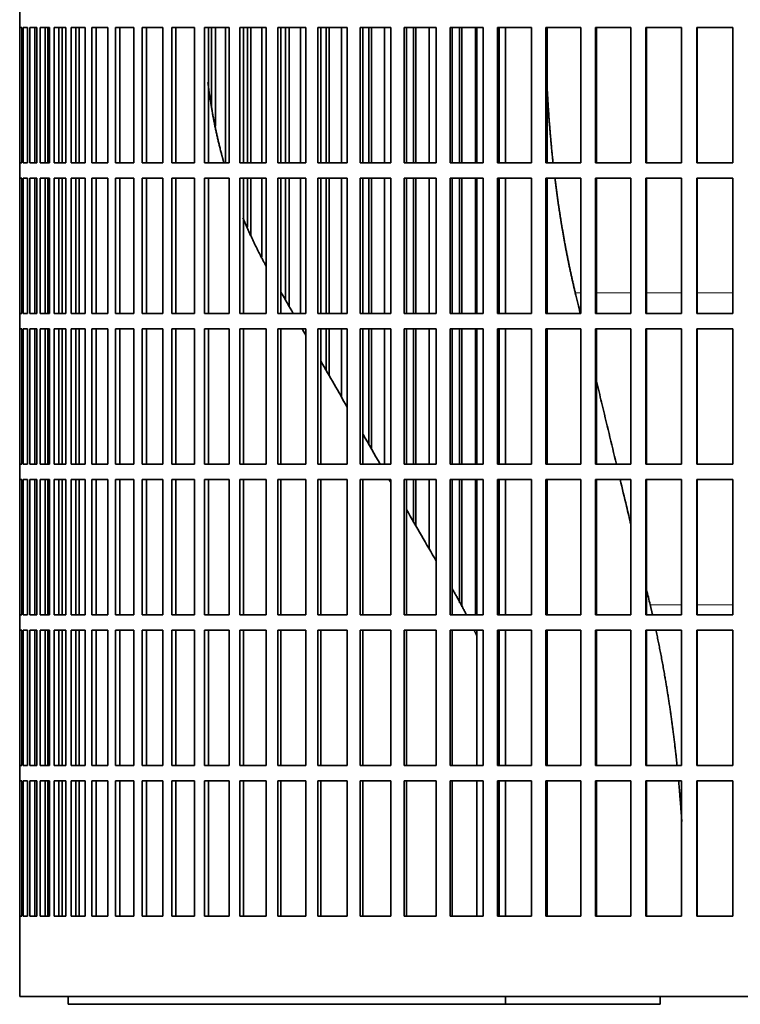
# Model space of a CAD drawing. Header units: millimetres. Extents: x 418 to 1302, y -1347 to 1467.
# Tile 16 of 25: x 925 to 1066, y -68 to 124. Entities that reach past the tile are written whole.
import ezdxf

# ---------------------------------------------------------------- set-up
doc = ezdxf.new("R2010")
doc.units = ezdxf.units.MM
doc.layers.add('VSI344-454_FILTR', color=7, linetype='Continuous')
doc.layers.add('VSI344-454_SUPPO', color=7, linetype='Continuous')

# ---------------------------------------------------------------- blocks, each defined once
blk = doc.blocks.new('SE3')
at = {"layer": 'VSI344-454_FILTR', "color": 7, "linetype": 'Continuous', "lineweight": 35}
for p, q in [((925.14, 125.84), (925.14, 122.84)), ((925.14, 122.84), (925.14, 122.84)), ((925.14, 96.34), (925.14, 122.84)), ((925.19, 96.34), (925.19, 122.84)), ((925.19, 122.84), (925.56, 122.84)), ((925.56, 96.34), (925.56, 122.84)), ((925.82, 96.34), (925.82, 122.84)), ((925.82, 122.84), (926.68, 122.84)), ((926.68, 96.34), (926.68, 122.84)), ((927.14, 96.34), (927.14, 122.84)), ((927.14, 122.84), (928.49, 122.84)), ((928.12, 96.34), (928.12, 122.84)), ((928.48, 96.34), (928.48, 122.84)), ((928.49, 96.34), (928.49, 122.84)), ((929.16, 96.34), (929.16, 122.84)), ((929.16, 122.84), (930.98, 122.84)), ((930.12, 96.34), (930.12, 122.84)), ((930.62, 96.34), (930.62, 122.84)), ((930.98, 96.34), (930.98, 122.84)), ((931.85, 96.34), (931.85, 122.84)), ((931.85, 122.84), (934.14, 122.84)), ((932.79, 96.34), (932.79, 122.84)), ((933.43, 96.34), (933.43, 122.84)), ((934.14, 96.34), (934.14, 122.84)), ((935.21, 96.34), (935.21, 122.84)), ((935.21, 122.84), (937.96, 122.84)), ((936.13, 96.34), (936.13, 122.84)), ((937.96, 96.34), (937.96, 122.84)), ((939.22, 96.34), (939.22, 122.84)), ((939.22, 122.84), (942.41, 122.84)), ((940.11, 96.34), (940.11, 122.84)), ((942.41, 96.34), (942.41, 122.84)), ((943.86, 96.34), (943.86, 122.84)), ((943.86, 122.84), (947.48, 122.84)), ((944.71, 96.34), (944.71, 122.84)), ((947.48, 96.34), (947.48, 122.84)), ((949.1, 96.34), (949.1, 122.84)), ((949.1, 122.84), (953.14, 122.84)), ((949.92, 96.34), (949.92, 122.84)), ((953.14, 96.34), (953.14, 122.84)), ((954.93, 96.34), (954.93, 122.84)), ((954.93, 122.84), (959.36, 122.84)), ((955.71, 96.34), (955.71, 122.84)), ((959.36, 96.34), (959.36, 122.84)), ((961.32, 96.34), (961.32, 122.84)), ((961.32, 122.84), (966.12, 122.84)), ((962.05, 96.34), (962.05, 122.84)), ((962.67, 107.27), (962.67, 122.84)), ((963.43, 103.5), (963.43, 122.84)), ((965.42, 96.34), (965.42, 122.84)), ((966.12, 96.34), (966.12, 122.84)), ((968.23, 122.84), (973.37, 122.84)), ((968.23, 96.34), (968.23, 122.84)), ((968.91, 96.34), (968.91, 122.84)), ((969.68, 96.34), (969.68, 122.84)), ((970.39, 96.34), (970.39, 122.84)), ((972.52, 96.34), (972.52, 122.84)), ((973.37, 96.34), (973.37, 122.84)), ((975.62, 122.84), (981.09, 122.84)), ((975.62, 96.34), (975.62, 122.84)), ((976.25, 96.34), (976.25, 122.84)), ((977.17, 96.34), (977.17, 122.84)), ((977.83, 96.34), (977.83, 122.84)), ((980.09, 96.34), (980.09, 122.84)), ((981.09, 96.34), (981.09, 122.84)), ((983.47, 122.84), (989.23, 122.84)), ((983.47, 96.34), (983.47, 122.84)), ((984.04, 96.34), (984.04, 122.84)), ((985.11, 96.34), (985.11, 122.84)), ((985.71, 96.34), (985.71, 122.84)), ((988.1, 96.34), (988.1, 122.84)), ((989.23, 96.34), (989.23, 122.84)), ((991.73, 122.84), (997.76, 122.84)), ((991.73, 96.34), (991.73, 122.84)), ((992.25, 96.34), (992.25, 122.84)), ((993.45, 96.34), (993.45, 122.84)), ((994, 96.34), (994, 122.84)), ((996.49, 96.34), (996.49, 122.84)), ((997.76, 96.34), (997.76, 122.84)), ((1000.37, 122.84), (1006.64, 122.84)), ((1000.37, 96.34), (1000.37, 122.84)), ((1000.83, 96.34), (1000.83, 122.84)), ((1002.16, 96.34), (1002.16, 122.84)), ((1002.65, 96.34), (1002.65, 122.84)), ((1005.24, 96.34), (1005.24, 122.84)), ((1006.64, 96.34), (1006.64, 122.84)), ((1009.34, 122.84), (1015.82, 122.84)), ((1009.34, 96.34), (1009.34, 122.84)), ((1009.74, 96.34), (1009.74, 122.84)), ((1011.2, 96.34), (1011.2, 122.84)), ((1011.62, 96.34), (1011.62, 122.84)), ((1014.3, 96.34), (1014.3, 122.84)), ((1015.82, 96.34), (1015.82, 122.84)), ((1018.6, 122.84), (1025.26, 122.84)), ((1018.6, 96.34), (1018.6, 122.84)), ((1018.93, 96.34), (1018.93, 122.84)), ((1025.26, 96.34), (1025.26, 122.84)), ((1028.11, 122.84), (1034.9, 122.84)), ((1028.11, 96.34), (1028.11, 122.84)), ((1028.37, 96.34), (1028.37, 122.84)), ((1034.9, 96.34), (1034.9, 122.84)), ((1037.81, 122.84), (1044.72, 122.84)), ((1037.81, 96.34), (1037.81, 122.84)), ((1038, 96.34), (1038, 122.84)), ((1044.72, 96.34), (1044.72, 122.84)), ((1047.66, 122.84), (1054.64, 122.84)), ((1047.66, 96.34), (1047.66, 122.84)), ((1047.78, 96.34), (1047.78, 122.84)), ((1054.64, 96.34), (1054.64, 122.84)), ((1057.61, 122.84), (1064.64, 122.84)), ((1057.61, 96.34), (1057.61, 122.84)), ((1057.67, 96.34), (1057.67, 122.84)), ((1064.64, 96.34), (1064.64, 122.84)), ((925.14, 96.34), (925.14, 96.34)), ((925.14, 96.34), (925.14, 93.34)), ((925.19, 96.34), (925.56, 96.34)), ((925.82, 96.34), (926.68, 96.34)), ((927.14, 96.34), (928.49, 96.34)), ((929.16, 96.34), (930.98, 96.34)), ((931.85, 96.34), (934.14, 96.34)), ((935.21, 96.34), (937.96, 96.34)), ((939.22, 96.34), (942.41, 96.34)), ((943.86, 96.34), (947.48, 96.34)), ((949.1, 96.34), (953.14, 96.34)), ((954.93, 96.34), (959.36, 96.34)), ((961.32, 96.34), (966.12, 96.34)), ((968.23, 96.34), (973.37, 96.34)), ((975.62, 96.34), (981.09, 96.34)), ((983.47, 96.34), (989.23, 96.34)), ((991.73, 96.34), (997.76, 96.34)), ((1000.37, 96.34), (1006.64, 96.34)), ((1009.34, 96.34), (1015.82, 96.34)), ((1018.6, 96.34), (1025.26, 96.34)), ((1028.11, 96.34), (1034.9, 96.34)), ((1037.81, 96.34), (1044.72, 96.34)), ((1047.66, 96.34), (1054.64, 96.34)), ((1057.61, 96.34), (1064.64, 96.34)), ((925.14, 93.34), (925.14, 93.34)), ((925.14, 66.84), (925.14, 93.34)), ((925.19, 66.84), (925.19, 93.34)), ((925.19, 93.34), (925.56, 93.34)), ((925.56, 66.84), (925.56, 93.34)), ((925.82, 66.84), (925.82, 93.34)), ((925.82, 93.34), (926.68, 93.34)), ((926.68, 66.84), (926.68, 93.34)), ((927.14, 66.84), (927.14, 93.34)), ((927.14, 93.34), (928.49, 93.34)), ((928.12, 66.84), (928.12, 93.34)), ((928.48, 66.84), (928.48, 93.34)), ((928.49, 66.84), (928.49, 93.34)), ((929.16, 66.84), (929.16, 93.34)), ((929.16, 93.34), (930.98, 93.34)), ((930.12, 66.84), (930.12, 93.34)), ((930.62, 66.84), (930.62, 93.34)), ((930.98, 66.84), (930.98, 93.34)), ((931.85, 66.84), (931.85, 93.34)), ((931.85, 93.34), (934.14, 93.34)), ((932.79, 66.84), (932.79, 93.34)), ((933.43, 66.84), (933.43, 93.34)), ((934.14, 66.84), (934.14, 93.34)), ((935.21, 66.84), (935.21, 93.34)), ((935.21, 93.34), (937.96, 93.34)), ((936.13, 66.84), (936.13, 93.34)), ((937.96, 66.84), (937.96, 93.34)), ((939.22, 66.84), (939.22, 93.34)), ((939.22, 93.34), (942.41, 93.34)), ((940.11, 66.84), (940.11, 93.34)), ((942.41, 66.84), (942.41, 93.34)), ((943.86, 66.84), (943.86, 93.34)), ((943.86, 93.34), (947.48, 93.34)), ((944.71, 66.84), (944.71, 93.34)), ((947.48, 66.84), (947.48, 93.34)), ((949.1, 66.84), (949.1, 93.34)), ((949.1, 93.34), (953.14, 93.34)), ((949.92, 66.84), (949.92, 93.34)), ((953.14, 66.84), (953.14, 93.34)), ((954.93, 66.84), (954.93, 93.34)), ((954.93, 93.34), (959.36, 93.34)), ((955.71, 66.84), (955.71, 93.34)), ((959.36, 66.84), (959.36, 93.34)), ((961.32, 66.84), (961.32, 93.34)), ((961.32, 93.34), (966.12, 93.34)), ((962.05, 66.84), (962.05, 93.34)), ((966.12, 66.84), (966.12, 93.34)), ((968.23, 93.34), (973.37, 93.34)), ((968.23, 66.84), (968.23, 93.34)), ((968.91, 66.84), (968.91, 93.34)), ((969.68, 83.71), (969.68, 93.34)), ((970.39, 81.99), (970.39, 93.34)), ((972.52, 77.83), (972.52, 93.34)), ((973.37, 66.84), (973.37, 93.34)), ((975.62, 93.34), (981.09, 93.34)), ((975.62, 66.84), (975.62, 93.34)), ((976.25, 66.84), (976.25, 93.34)), ((977.17, 69.39), (977.17, 93.34)), ((977.83, 68.26), (977.83, 93.34)), ((980.09, 66.84), (980.09, 93.34)), ((981.09, 66.84), (981.09, 93.34)), ((983.47, 93.34), (989.23, 93.34)), ((983.47, 66.84), (983.47, 93.34)), ((984.04, 66.84), (984.04, 93.34)), ((985.11, 66.84), (985.11, 93.34)), ((985.71, 66.84), (985.71, 93.34)), ((988.1, 66.84), (988.1, 93.34)), ((989.23, 66.84), (989.23, 93.34)), ((991.73, 93.34), (997.76, 93.34)), ((991.73, 66.84), (991.73, 93.34)), ((992.25, 66.84), (992.25, 93.34)), ((993.45, 66.84), (993.45, 93.34)), ((994, 66.84), (994, 93.34)), ((996.49, 66.84), (996.49, 93.34)), ((997.76, 66.84), (997.76, 93.34)), ((1000.37, 93.34), (1006.64, 93.34)), ((1000.37, 66.84), (1000.37, 93.34)), ((1000.83, 66.84), (1000.83, 93.34)), ((1002.16, 66.84), (1002.16, 93.34)), ((1002.65, 66.84), (1002.65, 93.34)), ((1005.24, 66.84), (1005.24, 93.34)), ((1006.64, 66.84), (1006.64, 93.34)), ((1009.34, 93.34), (1015.82, 93.34)), ((1009.34, 66.84), (1009.34, 93.34)), ((1009.74, 66.84), (1009.74, 93.34)), ((1011.2, 66.84), (1011.2, 93.34)), ((1011.62, 66.84), (1011.62, 93.34)), ((1014.3, 66.84), (1014.3, 93.34)), ((1015.82, 66.84), (1015.82, 93.34)), ((1018.6, 93.34), (1025.26, 93.34)), ((1018.6, 66.84), (1018.6, 93.34)), ((1018.93, 66.84), (1018.93, 93.34)), ((1025.26, 66.84), (1025.26, 93.34)), ((1028.11, 93.34), (1034.9, 93.34)), ((1028.11, 66.84), (1028.11, 93.34)), ((1028.37, 66.84), (1028.37, 93.34)), ((1034.9, 66.84), (1034.9, 93.34)), ((1037.81, 93.34), (1044.72, 93.34)), ((1037.81, 66.84), (1037.81, 93.34)), ((1038, 66.84), (1038, 93.34)), ((1044.72, 66.84), (1044.72, 93.34)), ((1047.66, 93.34), (1054.64, 93.34)), ((1047.66, 66.84), (1047.66, 93.34)), ((1047.78, 66.84), (1047.78, 93.34)), ((1054.64, 66.84), (1054.64, 93.34)), ((1057.61, 93.34), (1064.64, 93.34)), ((1057.61, 66.84), (1057.61, 93.34)), ((1057.67, 66.84), (1057.67, 93.34)), ((1064.64, 66.84), (1064.64, 93.34)), ((925.14, 66.84), (925.14, 66.84)), ((925.14, 66.84), (925.14, 63.84)), ((925.19, 66.84), (925.56, 66.84)), ((925.82, 66.84), (926.68, 66.84)), ((927.14, 66.84), (928.49, 66.84)), ((929.16, 66.84), (930.98, 66.84)), ((931.85, 66.84), (934.14, 66.84)), ((935.21, 66.84), (937.96, 66.84)), ((939.22, 66.84), (942.41, 66.84)), ((943.86, 66.84), (947.48, 66.84)), ((949.1, 66.84), (953.14, 66.84)), ((954.93, 66.84), (959.36, 66.84)), ((961.32, 66.84), (966.12, 66.84)), ((968.23, 66.84), (973.37, 66.84)), ((975.62, 66.84), (981.09, 66.84)), ((983.47, 66.84), (989.23, 66.84)), ((991.73, 66.84), (997.76, 66.84)), ((1000.37, 66.84), (1006.64, 66.84)), ((1009.34, 66.84), (1015.82, 66.84)), ((1018.6, 66.84), (1025.26, 66.84)), ((1028.11, 66.84), (1034.9, 66.84)), ((1037.81, 66.84), (1044.72, 66.84)), ((1047.66, 66.84), (1054.64, 66.84)), ((1057.61, 66.84), (1064.64, 66.84)), ((925.14, 63.84), (925.14, 63.84)), ((925.14, 37.34), (925.14, 63.84)), ((925.19, 37.34), (925.19, 63.84)), ((925.19, 63.84), (925.56, 63.84)), ((925.56, 37.34), (925.56, 63.84)), ((925.82, 37.34), (925.82, 63.84)), ((925.82, 63.84), (926.68, 63.84)), ((926.68, 37.34), (926.68, 63.84)), ((927.14, 37.34), (927.14, 63.84)), ((927.14, 63.84), (928.49, 63.84)), ((928.12, 37.34), (928.12, 63.84)), ((928.48, 37.34), (928.48, 63.84)), ((928.49, 37.34), (928.49, 63.84)), ((929.16, 37.34), (929.16, 63.84)), ((929.16, 63.84), (930.98, 63.84)), ((930.12, 37.34), (930.12, 63.84)), ((930.62, 37.34), (930.62, 63.84)), ((930.98, 37.34), (930.98, 63.84)), ((931.85, 37.34), (931.85, 63.84)), ((931.85, 63.84), (934.14, 63.84)), ((932.79, 37.34), (932.79, 63.84)), ((933.43, 37.34), (933.43, 63.84)), ((934.14, 37.34), (934.14, 63.84)), ((935.21, 37.34), (935.21, 63.84)), ((935.21, 63.84), (937.96, 63.84)), ((936.13, 37.34), (936.13, 63.84)), ((937.96, 37.34), (937.96, 63.84)), ((939.22, 37.34), (939.22, 63.84)), ((939.22, 63.84), (942.41, 63.84)), ((940.11, 37.34), (940.11, 63.84)), ((942.41, 37.34), (942.41, 63.84)), ((943.86, 37.34), (943.86, 63.84)), ((943.86, 63.84), (947.48, 63.84)), ((944.71, 37.34), (944.71, 63.84)), ((947.48, 37.34), (947.48, 63.84)), ((949.1, 37.34), (949.1, 63.84)), ((949.1, 63.84), (953.14, 63.84)), ((949.92, 37.34), (949.92, 63.84)), ((953.14, 37.34), (953.14, 63.84)), ((954.93, 37.34), (954.93, 63.84)), ((954.93, 63.84), (959.36, 63.84)), ((955.71, 37.34), (955.71, 63.84)), ((959.36, 37.34), (959.36, 63.84)), ((961.32, 37.34), (961.32, 63.84)), ((961.32, 63.84), (966.12, 63.84)), ((962.05, 37.34), (962.05, 63.84)), ((966.12, 37.34), (966.12, 63.84)), ((968.23, 63.84), (973.37, 63.84)), ((968.23, 37.34), (968.23, 63.84)), ((968.91, 37.34), (968.91, 63.84)), ((973.37, 37.34), (973.37, 63.84)), ((975.62, 63.84), (981.09, 63.84)), ((975.62, 37.34), (975.62, 63.84)), ((976.25, 37.34), (976.25, 63.84)), ((981.09, 37.34), (981.09, 63.84)), ((983.47, 63.84), (989.23, 63.84)), ((983.47, 37.34), (983.47, 63.84)), ((984.04, 37.34), (984.04, 63.84)), ((985.11, 55.65), (985.11, 63.84)), ((985.71, 54.6), (985.71, 63.84)), ((988.1, 50.47), (988.1, 63.84)), ((989.23, 37.34), (989.23, 63.84)), ((991.73, 63.84), (997.76, 63.84)), ((991.73, 37.34), (991.73, 63.84)), ((992.25, 37.34), (992.25, 63.84)), ((993.45, 41.19), (993.45, 63.84)), ((994, 40.25), (994, 63.84)), ((996.49, 37.34), (996.49, 63.84)), ((997.76, 37.34), (997.76, 63.84)), ((1000.37, 63.84), (1006.64, 63.84)), ((1000.37, 37.34), (1000.37, 63.84)), ((1000.83, 37.34), (1000.83, 63.84)), ((1002.16, 37.34), (1002.16, 63.84)), ((1002.65, 37.34), (1002.65, 63.84)), ((1005.24, 37.34), (1005.24, 63.84)), ((1006.64, 37.34), (1006.64, 63.84)), ((1009.34, 63.84), (1015.82, 63.84)), ((1009.34, 37.34), (1009.34, 63.84)), ((1009.74, 37.34), (1009.74, 63.84)), ((1011.2, 37.34), (1011.2, 63.84)), ((1011.62, 37.34), (1011.62, 63.84)), ((1014.3, 37.34), (1014.3, 63.84)), ((1015.82, 37.34), (1015.82, 63.84)), ((1018.6, 63.84), (1025.26, 63.84)), ((1018.6, 37.34), (1018.6, 63.84)), ((1018.93, 37.34), (1018.93, 63.84)), ((1025.26, 37.34), (1025.26, 63.84)), ((1028.11, 63.84), (1034.9, 63.84)), ((1028.11, 37.34), (1028.11, 63.84)), ((1028.37, 37.34), (1028.37, 63.84)), ((1034.9, 37.34), (1034.9, 63.84)), ((1037.81, 63.84), (1044.72, 63.84)), ((1037.81, 37.34), (1037.81, 63.84)), ((1038, 37.34), (1038, 63.84)), ((1044.72, 37.34), (1044.72, 63.84)), ((1047.66, 63.84), (1054.64, 63.84)), ((1047.66, 37.34), (1047.66, 63.84)), ((1047.78, 37.34), (1047.78, 63.84)), ((1054.64, 37.34), (1054.64, 63.84)), ((1057.61, 63.84), (1064.64, 63.84)), ((1057.61, 37.34), (1057.61, 63.84)), ((1057.67, 37.34), (1057.67, 63.84)), ((1064.64, 37.34), (1064.64, 63.84)), ((925.14, 37.34), (925.14, 37.34)), ((925.14, 37.34), (925.14, 34.34)), ((925.19, 37.34), (925.56, 37.34)), ((925.82, 37.34), (926.68, 37.34)), ((927.14, 37.34), (928.49, 37.34)), ((929.16, 37.34), (930.98, 37.34)), ((931.85, 37.34), (934.14, 37.34)), ((935.21, 37.34), (937.96, 37.34)), ((939.22, 37.34), (942.41, 37.34)), ((943.86, 37.34), (947.48, 37.34)), ((949.1, 37.34), (953.14, 37.34)), ((954.93, 37.34), (959.36, 37.34)), ((961.32, 37.34), (966.12, 37.34)), ((968.23, 37.34), (973.37, 37.34)), ((975.62, 37.34), (981.09, 37.34)), ((983.47, 37.34), (989.23, 37.34)), ((991.73, 37.34), (997.76, 37.34)), ((1000.37, 37.34), (1006.64, 37.34)), ((1009.34, 37.34), (1015.82, 37.34)), ((1018.6, 37.34), (1025.26, 37.34)), ((1028.11, 37.34), (1034.9, 37.34)), ((1037.81, 37.34), (1044.72, 37.34)), ((1047.66, 37.34), (1054.64, 37.34)), ((1057.61, 37.34), (1064.64, 37.34)), ((925.14, 34.34), (925.14, 34.34)), ((925.14, 7.84), (925.14, 34.34)), ((925.19, 7.84), (925.19, 34.34)), ((925.19, 34.34), (925.56, 34.34)), ((925.56, 7.84), (925.56, 34.34)), ((925.82, 7.84), (925.82, 34.34)), ((925.82, 34.34), (926.68, 34.34)), ((926.68, 7.84), (926.68, 34.34)), ((927.14, 7.84), (927.14, 34.34)), ((927.14, 34.34), (928.49, 34.34)), ((928.12, 7.84), (928.12, 34.34)), ((928.48, 7.84), (928.48, 34.34)), ((928.49, 7.84), (928.49, 34.34)), ((929.16, 7.84), (929.16, 34.34)), ((929.16, 34.34), (930.98, 34.34)), ((930.12, 7.84), (930.12, 34.34)), ((930.62, 7.84), (930.62, 34.34)), ((930.98, 7.84), (930.98, 34.34)), ((931.85, 7.84), (931.85, 34.34)), ((931.85, 34.34), (934.14, 34.34)), ((932.79, 7.84), (932.79, 34.34)), ((933.43, 7.84), (933.43, 34.34)), ((934.14, 7.84), (934.14, 34.34)), ((935.21, 7.84), (935.21, 34.34)), ((935.21, 34.34), (937.96, 34.34)), ((936.13, 7.84), (936.13, 34.34)), ((937.96, 7.84), (937.96, 34.34)), ((939.22, 7.84), (939.22, 34.34)), ((939.22, 34.34), (942.41, 34.34)), ((940.11, 7.84), (940.11, 34.34)), ((942.41, 7.84), (942.41, 34.34)), ((943.86, 7.84), (943.86, 34.34)), ((943.86, 34.34), (947.48, 34.34)), ((944.71, 7.84), (944.71, 34.34)), ((947.48, 7.84), (947.48, 34.34)), ((949.1, 7.84), (949.1, 34.34)), ((949.1, 34.34), (953.14, 34.34)), ((949.92, 7.84), (949.92, 34.34)), ((953.14, 7.84), (953.14, 34.34)), ((954.93, 7.84), (954.93, 34.34)), ((954.93, 34.34), (959.36, 34.34)), ((955.71, 7.84), (955.71, 34.34)), ((959.36, 7.84), (959.36, 34.34)), ((961.32, 7.84), (961.32, 34.34)), ((961.32, 34.34), (966.12, 34.34)), ((962.05, 7.84), (962.05, 34.34)), ((966.12, 7.84), (966.12, 34.34)), ((968.23, 34.34), (973.37, 34.34)), ((968.23, 7.84), (968.23, 34.34)), ((968.91, 7.84), (968.91, 34.34)), ((973.37, 7.84), (973.37, 34.34)), ((975.62, 34.34), (981.09, 34.34)), ((975.62, 7.84), (975.62, 34.34)), ((976.25, 7.84), (976.25, 34.34)), ((981.09, 7.84), (981.09, 34.34)), ((983.47, 34.34), (989.23, 34.34)), ((983.47, 7.84), (983.47, 34.34)), ((984.04, 7.84), (984.04, 34.34)), ((989.23, 7.84), (989.23, 34.34)), ((991.73, 34.34), (997.76, 34.34)), ((991.73, 7.84), (991.73, 34.34)), ((992.25, 7.84), (992.25, 34.34)), ((997.76, 7.84), (997.76, 34.34)), ((1000.37, 34.34), (1006.64, 34.34)), ((1000.37, 7.84), (1000.37, 34.34)), ((1000.83, 7.84), (1000.83, 34.34)), ((1002.16, 26.11), (1002.16, 34.34)), ((1002.65, 25.27), (1002.65, 34.34)), ((1005.24, 20.77), (1005.24, 34.34)), ((1006.64, 7.84), (1006.64, 34.34)), ((1009.34, 34.34), (1015.82, 34.34)), ((1009.34, 7.84), (1009.34, 34.34)), ((1009.74, 7.84), (1009.74, 34.34)), ((1011.2, 10.18), (1011.2, 34.34)), ((1011.62, 9.37), (1011.62, 34.34)), ((1014.3, 7.84), (1014.3, 34.34)), ((1015.82, 7.84), (1015.82, 34.34)), ((1018.6, 34.34), (1025.26, 34.34)), ((1018.6, 7.84), (1018.6, 34.34)), ((1018.93, 7.84), (1018.93, 34.34)), ((1025.26, 7.84), (1025.26, 34.34)), ((1028.11, 34.34), (1034.9, 34.34)), ((1028.11, 7.84), (1028.11, 34.34)), ((1028.37, 7.84), (1028.37, 34.34)), ((1034.9, 7.84), (1034.9, 34.34)), ((1037.81, 34.34), (1044.72, 34.34)), ((1037.81, 7.84), (1037.81, 34.34)), ((1038, 7.84), (1038, 34.34)), ((1044.72, 7.84), (1044.72, 34.34)), ((1047.66, 34.34), (1054.64, 34.34)), ((1047.66, 7.84), (1047.66, 34.34)), ((1047.78, 7.84), (1047.78, 34.34)), ((1054.64, 7.84), (1054.64, 34.34)), ((1057.61, 34.34), (1064.64, 34.34)), ((1057.61, 7.84), (1057.61, 34.34)), ((1057.67, 7.84), (1057.67, 34.34)), ((1064.64, 7.84), (1064.64, 34.34)), ((925.14, 7.84), (925.14, 7.84)), ((925.14, 7.84), (925.14, 4.84)), ((925.19, 7.84), (925.56, 7.84)), ((925.82, 7.84), (926.68, 7.84)), ((927.14, 7.84), (928.49, 7.84)), ((929.16, 7.84), (930.98, 7.84)), ((931.85, 7.84), (934.14, 7.84)), ((935.21, 7.84), (937.96, 7.84)), ((939.22, 7.84), (942.41, 7.84)), ((943.86, 7.84), (947.48, 7.84)), ((949.1, 7.84), (953.14, 7.84)), ((954.93, 7.84), (959.36, 7.84)), ((961.32, 7.84), (966.12, 7.84)), ((968.23, 7.84), (973.37, 7.84)), ((975.62, 7.84), (981.09, 7.84)), ((983.47, 7.84), (989.23, 7.84)), ((991.73, 7.84), (997.76, 7.84)), ((1000.37, 7.84), (1006.64, 7.84)), ((1009.34, 7.84), (1015.82, 7.84)), ((1018.6, 7.84), (1025.26, 7.84)), ((1028.11, 7.84), (1034.9, 7.84)), ((1037.81, 7.84), (1044.72, 7.84)), ((1047.66, 7.84), (1054.64, 7.84)), ((1057.61, 7.84), (1064.64, 7.84)), ((925.14, 4.84), (925.14, 4.84)), ((925.14, -21.66), (925.14, 4.84)), ((925.19, -21.66), (925.19, 4.84)), ((925.19, 4.84), (925.56, 4.84)), ((925.56, -21.66), (925.56, 4.84)), ((925.82, -21.66), (925.82, 4.84)), ((925.82, 4.84), (926.68, 4.84)), ((926.68, -21.66), (926.68, 4.84)), ((927.14, -21.66), (927.14, 4.84)), ((927.14, 4.84), (928.49, 4.84)), ((928.12, -21.66), (928.12, 4.84)), ((928.48, -21.66), (928.48, 4.84)), ((928.49, -21.66), (928.49, 4.84)), ((929.16, -21.66), (929.16, 4.84)), ((929.16, 4.84), (930.98, 4.84)), ((930.12, -21.66), (930.12, 4.84)), ((930.62, -21.66), (930.62, 4.84)), ((930.98, -21.66), (930.98, 4.84)), ((931.85, -21.66), (931.85, 4.84)), ((931.85, 4.84), (934.14, 4.84)), ((932.79, -21.66), (932.79, 4.84)), ((933.43, -21.66), (933.43, 4.84)), ((934.14, -21.66), (934.14, 4.84)), ((935.21, -21.66), (935.21, 4.84)), ((935.21, 4.84), (937.96, 4.84)), ((936.13, -21.66), (936.13, 4.84)), ((937.96, -21.66), (937.96, 4.84)), ((939.22, -21.66), (939.22, 4.84)), ((939.22, 4.84), (942.41, 4.84)), ((940.11, -21.66), (940.11, 4.84)), ((942.41, -21.66), (942.41, 4.84)), ((943.86, -21.66), (943.86, 4.84)), ((943.86, 4.84), (947.48, 4.84)), ((944.71, -21.66), (944.71, 4.84)), ((947.48, -21.66), (947.48, 4.84)), ((949.1, -21.66), (949.1, 4.84)), ((949.1, 4.84), (953.14, 4.84)), ((949.92, -21.66), (949.92, 4.84)), ((953.14, -21.66), (953.14, 4.84)), ((954.93, -21.66), (954.93, 4.84)), ((954.93, 4.84), (959.36, 4.84)), ((955.71, -21.66), (955.71, 4.84)), ((959.36, -21.66), (959.36, 4.84)), ((961.32, -21.66), (961.32, 4.84)), ((961.32, 4.84), (966.12, 4.84)), ((962.05, -21.66), (962.05, 4.84)), ((966.12, -21.66), (966.12, 4.84)), ((968.23, 4.84), (973.37, 4.84)), ((968.23, -21.66), (968.23, 4.84)), ((968.91, -21.66), (968.91, 4.84)), ((973.37, -21.66), (973.37, 4.84)), ((975.62, 4.84), (981.09, 4.84)), ((975.62, -21.66), (975.62, 4.84)), ((976.25, -21.66), (976.25, 4.84)), ((981.09, -21.66), (981.09, 4.84)), ((983.47, 4.84), (989.23, 4.84)), ((983.47, -21.66), (983.47, 4.84)), ((984.04, -21.66), (984.04, 4.84)), ((989.23, -21.66), (989.23, 4.84)), ((991.73, 4.84), (997.76, 4.84)), ((991.73, -21.66), (991.73, 4.84)), ((992.25, -21.66), (992.25, 4.84)), ((997.76, -21.66), (997.76, 4.84)), ((1000.37, 4.84), (1006.64, 4.84)), ((1000.37, -21.66), (1000.37, 4.84)), ((1000.83, -21.66), (1000.83, 4.84)), ((1006.64, -21.66), (1006.64, 4.84)), ((1009.34, 4.84), (1015.82, 4.84)), ((1009.34, -21.66), (1009.34, 4.84)), ((1009.74, -21.66), (1009.74, 4.84)), ((1015.82, -21.66), (1015.82, 4.84)), ((1018.6, 4.84), (1025.26, 4.84)), ((1018.6, -21.66), (1018.6, 4.84)), ((1018.93, -21.66), (1018.93, 4.84)), ((1025.26, -21.66), (1025.26, 4.84)), ((1028.11, 4.84), (1034.9, 4.84)), ((1028.11, -21.66), (1028.11, 4.84)), ((1028.37, -21.66), (1028.37, 4.84)), ((1034.9, -21.66), (1034.9, 4.84)), ((1037.81, 4.84), (1044.72, 4.84)), ((1037.81, -21.66), (1037.81, 4.84)), ((1038, -21.66), (1038, 4.84)), ((1044.72, -21.66), (1044.72, 4.84)), ((1047.66, 4.84), (1054.64, 4.84)), ((1047.66, -21.66), (1047.66, 4.84)), ((1047.78, -21.66), (1047.78, 4.84)), ((1054.64, -21.66), (1054.64, 4.84)), ((1057.61, 4.84), (1064.64, 4.84)), ((1057.61, -21.66), (1057.61, 4.84)), ((1057.67, -21.66), (1057.67, 4.84)), ((1064.64, -21.66), (1064.64, 4.84)), ((925.14, -21.66), (925.14, -21.66)), ((925.14, -21.66), (925.14, -24.66)), ((925.19, -21.66), (925.56, -21.66)), ((925.82, -21.66), (926.68, -21.66)), ((927.14, -21.66), (928.49, -21.66)), ((929.16, -21.66), (930.98, -21.66)), ((931.85, -21.66), (934.14, -21.66)), ((935.21, -21.66), (937.96, -21.66)), ((939.22, -21.66), (942.41, -21.66)), ((943.86, -21.66), (947.48, -21.66)), ((949.1, -21.66), (953.14, -21.66)), ((954.93, -21.66), (959.36, -21.66)), ((961.32, -21.66), (966.12, -21.66)), ((968.23, -21.66), (973.37, -21.66)), ((975.62, -21.66), (981.09, -21.66)), ((983.47, -21.66), (989.23, -21.66)), ((991.73, -21.66), (997.76, -21.66)), ((1000.37, -21.66), (1006.64, -21.66)), ((1009.34, -21.66), (1015.82, -21.66)), ((1018.6, -21.66), (1025.26, -21.66)), ((1028.11, -21.66), (1034.9, -21.66)), ((1037.81, -21.66), (1044.72, -21.66)), ((1047.66, -21.66), (1054.64, -21.66)), ((1057.61, -21.66), (1064.64, -21.66)), ((925.14, -24.66), (925.14, -24.66)), ((925.14, -51.16), (925.14, -24.66)), ((925.19, -51.16), (925.19, -24.66)), ((925.19, -24.66), (925.56, -24.66)), ((925.56, -51.16), (925.56, -24.66)), ((925.82, -51.16), (925.82, -24.66)), ((925.82, -24.66), (926.68, -24.66)), ((926.68, -51.16), (926.68, -24.66)), ((927.14, -51.16), (927.14, -24.66)), ((927.14, -24.66), (928.49, -24.66)), ((928.12, -51.16), (928.12, -24.66)), ((928.48, -51.16), (928.48, -24.66)), ((928.49, -51.16), (928.49, -24.66)), ((929.16, -51.16), (929.16, -24.66)), ((929.16, -24.66), (930.98, -24.66)), ((930.12, -51.16), (930.12, -24.66)), ((930.62, -51.16), (930.62, -24.66)), ((930.98, -51.16), (930.98, -24.66)), ((931.85, -51.16), (931.85, -24.66)), ((931.85, -24.66), (934.14, -24.66)), ((932.79, -51.16), (932.79, -24.66)), ((933.43, -51.16), (933.43, -24.66)), ((934.14, -51.16), (934.14, -24.66)), ((935.21, -51.16), (935.21, -24.66)), ((935.21, -24.66), (937.96, -24.66)), ((936.13, -51.16), (936.13, -24.66)), ((937.96, -51.16), (937.96, -24.66)), ((939.22, -51.16), (939.22, -24.66)), ((939.22, -24.66), (942.41, -24.66)), ((940.11, -51.16), (940.11, -24.66)), ((942.41, -51.16), (942.41, -24.66)), ((943.86, -51.16), (943.86, -24.66)), ((943.86, -24.66), (947.48, -24.66)), ((944.71, -51.16), (944.71, -24.66)), ((947.48, -51.16), (947.48, -24.66)), ((949.1, -51.16), (949.1, -24.66)), ((949.1, -24.66), (953.14, -24.66)), ((949.92, -51.16), (949.92, -24.66)), ((953.14, -51.16), (953.14, -24.66)), ((954.93, -51.16), (954.93, -24.66)), ((954.93, -24.66), (959.36, -24.66)), ((955.71, -51.16), (955.71, -24.66)), ((959.36, -51.16), (959.36, -24.66)), ((961.32, -51.16), (961.32, -24.66)), ((961.32, -24.66), (966.12, -24.66)), ((962.05, -51.16), (962.05, -24.66)), ((966.12, -51.16), (966.12, -24.66)), ((968.23, -51.16), (968.23, -24.66)), ((968.23, -24.66), (973.37, -24.66)), ((968.91, -51.16), (968.91, -24.66)), ((973.37, -51.16), (973.37, -24.66)), ((975.62, -24.66), (981.09, -24.66)), ((975.62, -51.16), (975.62, -24.66)), ((976.25, -51.16), (976.25, -24.66)), ((981.09, -51.16), (981.09, -24.66)), ((983.47, -24.66), (989.23, -24.66)), ((983.47, -51.16), (983.47, -24.66)), ((984.04, -51.16), (984.04, -24.66)), ((989.23, -51.16), (989.23, -24.66)), ((991.73, -24.66), (997.76, -24.66)), ((991.73, -51.16), (991.73, -24.66)), ((992.25, -51.16), (992.25, -24.66)), ((997.76, -51.16), (997.76, -24.66)), ((1000.37, -24.66), (1006.64, -24.66)), ((1000.37, -51.16), (1000.37, -24.66)), ((1000.83, -51.16), (1000.83, -24.66)), ((1006.64, -51.16), (1006.64, -24.66)), ((1009.34, -24.66), (1015.82, -24.66)), ((1009.34, -51.16), (1009.34, -24.66)), ((1009.74, -51.16), (1009.74, -24.66)), ((1015.82, -51.16), (1015.82, -24.66)), ((1018.6, -24.66), (1025.26, -24.66)), ((1018.6, -51.16), (1018.6, -24.66)), ((1018.93, -51.16), (1018.93, -24.66)), ((1025.26, -51.16), (1025.26, -24.66)), ((1028.11, -24.66), (1034.9, -24.66)), ((1028.11, -51.16), (1028.11, -24.66)), ((1028.37, -51.16), (1028.37, -24.66)), ((1034.9, -51.16), (1034.9, -24.66)), ((1037.81, -24.66), (1044.72, -24.66)), ((1037.81, -51.16), (1037.81, -24.66)), ((1038, -51.16), (1038, -24.66)), ((1044.72, -51.16), (1044.72, -24.66)), ((1047.66, -24.66), (1054.64, -24.66)), ((1047.66, -51.16), (1047.66, -24.66)), ((1047.78, -51.16), (1047.78, -24.66)), ((1054.64, -51.16), (1054.64, -24.66)), ((1057.61, -24.66), (1064.64, -24.66)), ((1057.61, -51.16), (1057.61, -24.66)), ((1057.67, -51.16), (1057.67, -24.66)), ((1064.64, -51.16), (1064.64, -24.66)), ((925.14, -51.16), (925.14, -51.16)), ((925.14, -51.16), (925.14, -66.91)), ((925.19, -51.16), (925.56, -51.16)), ((925.82, -51.16), (926.68, -51.16)), ((927.14, -51.16), (928.49, -51.16)), ((929.16, -51.16), (930.98, -51.16)), ((931.85, -51.16), (934.14, -51.16)), ((935.21, -51.16), (937.96, -51.16)), ((939.22, -51.16), (942.41, -51.16)), ((943.86, -51.16), (947.48, -51.16)), ((949.1, -51.16), (953.14, -51.16)), ((954.93, -51.16), (959.36, -51.16)), ((961.32, -51.16), (966.12, -51.16)), ((968.23, -51.16), (973.37, -51.16)), ((975.62, -51.16), (981.09, -51.16)), ((983.47, -51.16), (989.23, -51.16)), ((991.73, -51.16), (997.76, -51.16)), ((1000.37, -51.16), (1006.64, -51.16)), ((1009.34, -51.16), (1015.82, -51.16)), ((1018.6, -51.16), (1025.26, -51.16)), ((1028.11, -51.16), (1034.9, -51.16)), ((1037.81, -51.16), (1044.72, -51.16)), ((1047.66, -51.16), (1054.64, -51.16)), ((1057.61, -51.16), (1064.64, -51.16)), ((925.14, -66.91), (1203.95, -66.91))]:
    blk.add_line(p, q, dxfattribs=at)
at = {"layer": 'VSI344-454_SUPPO', "color": 7, "linetype": 'Continuous', "lineweight": 35}
for p, q in [((936.79, 96.34), (936.79, 122.84)), ((1014.57, 96.34), (1014.57, 122.84)), ((1020.16, 96.34), (1020.16, 122.84)), ((936.79, 66.84), (936.79, 93.34)), ((1014.57, 66.84), (1014.57, 93.34)), ((1020.16, 66.84), (1020.16, 93.34)), ((936.79, 37.34), (936.79, 63.84)), ((1014.57, 37.34), (1014.57, 63.84)), ((1020.16, 37.34), (1020.16, 63.84)), ((936.79, 7.84), (936.79, 34.34)), ((1014.57, 7.84), (1014.57, 34.34)), ((1020.16, 7.84), (1020.16, 34.34)), ((936.79, -21.66), (936.79, 4.84)), ((1014.57, -21.66), (1014.57, 4.84)), ((1020.16, -21.66), (1020.16, 4.84)), ((936.79, -51.16), (936.79, -24.66)), ((1014.57, -51.16), (1014.57, -24.66)), ((1020.16, -51.16), (1020.16, -24.66)), ((934.63, -68.41), (934.63, -66.91)), ((1020.16, -68.41), (1020.16, -66.91)), ((1050.47, -66.91), (1050.47, -68.41)), ((934.63, -68.41), (1020.16, -68.41)), ((1020.16, -68.41), (1050.47, -68.41))]:
    blk.add_line(p, q, dxfattribs=at)
at = {"layer": 'VSI344-454_SUPPO', "color": 4, "linetype": 'Continuous', "lineweight": 9}
for p, q in [((1033.84, 70.89), (1034.9, 70.89)), ((1038, 70.89), (1044.72, 70.89)), ((1047.78, 70.89), (1054.64, 70.89)), ((1057.67, 70.89), (1064.64, 70.89)), ((1054.64, 9.8), (1048.5, 9.8)), ((1064.64, 9.8), (1057.67, 9.8))]:
    blk.add_line(p, q, dxfattribs=at)
at = {"layer": 'VSI344-454_SUPPO', "color": 7, "linetype": 'Continuous', "lineweight": 35}
for points, degree, knots in [([(965.09, 96.32), (964.86, 97.15), (964.64, 97.98), (962.97, 104.29), (962.12, 110.81), (962.04, 111.43), (961.96, 112.06)], 2, [0.4670759, 0.4670759, 0.4670759, 0.5, 0.5, 0.75, 0.75, 0.774031, 0.774031, 0.774031]), ([(1029.5, 96.34), (1028.77, 103.04), (1028.39, 109.97), (1028.36, 110.59), (1028.33, 111.2)], 2, [0.5003121, 0.5003121, 0.5003121, 0.75, 0.75, 0.7721704, 0.7721704, 0.7721704]), ([(1033.84, 70.89), (1032.42, 76.83), (1031.33, 83.21), (1030.49, 88.16), (1029.86, 93.31)], 2, [0, 0, 0, 0.25, 0.25, 0.4436241, 0.4436241, 0.4436241]), ([(1041.89, 37.34), (1040.93, 41.31), (1039.65, 46.68), (1038.33, 52.17), (1038, 53.55)], 3, [0.4707547, 0.4707547, 0.4707547, 0.4707547, 0.6666667, 0.7318485, 0.7318485, 0.7318485, 0.7318485]), ([(995.68, 37.34), (994.57, 39.26), (993.43, 41.24), (992.28, 43.23), (992.25, 43.28)], 3, [0.40504624, 0.40504624, 0.40504624, 0.40504624, 0.5, 0.50251626, 0.50251626, 0.50251626, 0.50251626]), ([(1044.72, 25.55), (1044.43, 26.72), (1043.74, 29.63), (1043.03, 32.57), (1042.61, 34.34)], 3, [0.2737146, 0.2737146, 0.2737146, 0.2737146, 0.3333333, 0.4212192, 0.4212192, 0.4212192, 0.4212192]), ([(1053.76, -21.64), (1053.66, -20.7), (1053.56, -19.75), (1052.7, -11.96), (1051.42, -4.53), (1050.6, 0.29), (1049.61, 4.9)], 2, [0.4697381, 0.4697381, 0.4697381, 0.5, 0.5, 0.75, 0.75, 0.9125116, 0.9125116, 0.9125116])]:
    blk.add_open_spline(points, degree=degree, knots=knots, dxfattribs=at)
for points, degree in [([(973.31, 76.15), (970.82, 80.72), (968.82, 85.56)], 2), ([(978.65, 66.84), (977.85, 68.22), (977.05, 69.6), (976.25, 70.99)], 3), ([(1034.82, 66.84), (1034.49, 68.18), (1034.17, 69.54), (1033.84, 70.89)], 3), ([(981.09, 62.61), (980.85, 63.02), (980.62, 63.43), (980.38, 63.84)], 3), ([(989.23, 48.5), (987.51, 51.49), (985.78, 54.48), (984.04, 57.49)], 3), ([(997.76, 33.73), (997.65, 33.93), (997.53, 34.13), (997.41, 34.34)], 3), ([(1006.64, 18.35), (1004.71, 21.69), (1002.77, 25.05), (1000.83, 28.42)], 3), ([(1009.74, 12.98), (1009.74, 12.98), (1009.74, 12.99), (1009.74, 12.99)], 3), ([(1012.52, 7.9), (1011.19, 10.47), (1009.74, 12.98)], 2), ([(1048.5, 9.8), (1048.26, 10.78), (1048.02, 11.77), (1047.78, 12.77)], 3), ([(1048.95, 7.88), (1048.73, 8.84), (1048.5, 9.8)], 2), ([(1014.59, 3.71), (1014.31, 4.29), (1014.03, 4.87)], 2), ([(1054.68, -32.65), (1054.42, -28.61), (1054.05, -24.63)], 2)]:
    blk.add_open_spline(points, degree=degree, dxfattribs=at)

msp = doc.modelspace()

# ---------------------------------------------------------------- block references
msp.add_blockref('SE3', (0, 0))

doc.saveas('drawing.dxf')
